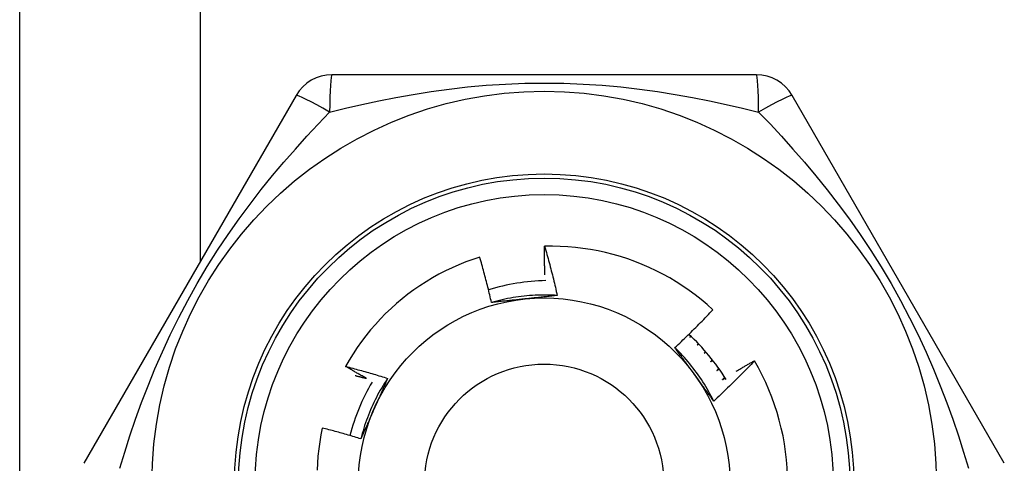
# Model space of a CAD drawing. Header units: inches. Extents: x 6 to 173, y 11 to 93.
# Tile 46 of 214: x 7.239 to 7.709, y 46.012 to 46.223. Entities that reach past the tile are written whole.
import ezdxf

# ---------------------------------------------------------------- set-up
doc = ezdxf.new("R2010")
doc.units = ezdxf.units.IN
doc.header["$MEASUREMENT"] = 0
doc.layers.add('Visible Edges(ANSI)', color=7, linetype='Continuous', lineweight=25)
doc.layers.add('Visible Tangent Edges(ANSI)', color=7, linetype='Continuous', lineweight=25)

msp = doc.modelspace()

# ---------------------------------------------------------------- linework, layer by layer
at = {"layer": 'Visible Edges(ANSI)'}
for p, q in [((7.239448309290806, 44.58833027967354), (7.239448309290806, 47.41633027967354)), ((7.590598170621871, 46.197212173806), (7.388298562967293, 46.19721216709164)), ((7.371250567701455, 46.1873695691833), (7.270100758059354, 46.01217295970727)), ((7.708795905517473, 46.0121728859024), (7.607646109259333, 46.18736947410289)), ((7.559213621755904, 46.07281075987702), (7.558843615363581, 46.07213141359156)), ((7.558843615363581, 46.07213141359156), (7.559355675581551, 46.07267825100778)), ((7.562862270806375, 46.06923262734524), (7.562373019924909, 46.06843545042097)), ((7.562373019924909, 46.06843545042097), (7.563025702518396, 46.06906339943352)), ((7.566325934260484, 46.06546344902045), (7.565705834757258, 46.06456127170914)), ((7.565705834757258, 46.06456127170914), (7.566506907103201, 46.06525534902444)), ((7.589668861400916, 46.06102221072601), (7.589717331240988, 46.06093937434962))]:
    msp.add_line(p, q, dxfattribs=at)
at = {"layer": 'Visible Edges(ANSI)', "flags": 128}
for points in [[(7.489770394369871, 46.10191301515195), (7.48975707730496, 46.10247993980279), (7.489744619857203, 46.10304688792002), (7.489733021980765, 46.10361388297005), (7.489722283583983, 46.10418091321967), (7.489712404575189, 46.10474796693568), (7.489703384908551, 46.10531506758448), (7.489695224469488, 46.10588219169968), (7.489687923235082, 46.10644935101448), (7.489681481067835, 46.10701654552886), (7.489675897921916, 46.10758376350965), (7.489671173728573, 46.10815101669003), (7.489667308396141, 46.1087182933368), (7.489664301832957, 46.10928560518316), (7.489662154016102, 46.10985294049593), (7.489660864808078, 46.11042029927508), (7.489660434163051, 46.11098768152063), (7.489660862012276, 46.11155509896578), (7.489662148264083, 46.11212252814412), (7.489664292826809, 46.11268999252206), (7.489667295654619, 46.11325746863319), (7.489671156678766, 46.11382496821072), (7.489675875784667, 46.11439249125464), (7.489681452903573, 46.11496003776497), (7.489687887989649, 46.11552759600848)], [(7.569914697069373, 46.08533156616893), (7.56717423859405, 46.08776890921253), (7.564360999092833, 46.09011536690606), (7.561477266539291, 46.09236936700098), (7.558525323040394, 46.09452931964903), (7.555507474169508, 46.09659365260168), (7.552426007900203, 46.09856078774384), (7.549283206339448, 46.10042913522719), (7.546081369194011, 46.10219712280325), (7.54282278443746, 46.1038631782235), (7.539509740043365, 46.10542571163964), (7.536144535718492, 46.10688315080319), (7.532730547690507, 46.10823348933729), (7.52927838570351, 46.10947239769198), (7.525792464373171, 46.1105985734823), (7.522275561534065, 46.11161143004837), (7.518730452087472, 46.11251034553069), (7.515159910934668, 46.11329472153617), (7.51156671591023, 46.11396395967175), (7.507953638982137, 46.11451746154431), (7.504323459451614, 46.11495459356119), (7.500678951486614, 46.11527479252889), (7.497022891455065, 46.11547741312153), (7.493358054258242, 46.11556188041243), (7.489687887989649, 46.11552759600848)], [(7.489687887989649, 46.11552759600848), (7.489966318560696, 46.11455866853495), (7.490242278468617, 46.11358904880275), (7.490515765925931, 46.11261871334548), (7.490786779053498, 46.11164769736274), (7.491055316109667, 46.11067598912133), (7.491321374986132, 46.10970360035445), (7.491584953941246, 46.10873051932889), (7.491846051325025, 46.10775675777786), (7.492104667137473, 46.10678232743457), (7.492360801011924, 46.10580719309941), (7.492614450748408, 46.10483137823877), (7.492865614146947, 46.10385489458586), (7.493114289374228, 46.10287773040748), (7.493360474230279, 46.10189989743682), (7.493604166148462, 46.10092138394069), (7.493845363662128, 46.09994222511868), (7.494084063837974, 46.0989623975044), (7.494320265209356, 46.09798191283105), (7.494553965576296, 46.09700078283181), (7.494785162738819, 46.0960190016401), (7.49501385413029, 46.09503658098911), (7.495240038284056, 46.09405351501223), (7.495463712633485, 46.09306981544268), (7.495684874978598, 46.09208548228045)], [(7.458735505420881, 46.11037301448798), (7.455395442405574, 46.10926422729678), (7.452088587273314, 46.10804997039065), (7.44881748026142, 46.1067306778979), (7.44558820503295, 46.10530841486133), (7.442409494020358, 46.10378707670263), (7.439283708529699, 46.10216811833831), (7.436213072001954, 46.1004529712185), (7.433199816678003, 46.09864301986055), (7.430246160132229, 46.09673968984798), (7.42735434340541, 46.09474437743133), (7.424526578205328, 46.09265850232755), (7.421765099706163, 46.09048346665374), (7.419072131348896, 46.08822067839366), (7.416449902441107, 46.08587154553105), (7.413900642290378, 46.08343748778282), (7.4114275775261, 46.08092095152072), (7.40903847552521, 46.07832967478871), (7.406735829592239, 46.07566679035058), (7.404521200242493, 46.07293448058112), (7.402396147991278, 46.07013494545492), (7.4003622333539, 46.06727038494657), (7.398421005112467, 46.06434298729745), (7.396574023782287, 46.06135495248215), (7.394822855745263, 46.05830847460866)], [(7.464367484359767, 46.08873539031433), (7.464158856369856, 46.08964395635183), (7.463947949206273, 46.09055193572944), (7.46373476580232, 46.09145932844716), (7.463519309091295, 46.0923661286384), (7.463301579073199, 46.09327233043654), (7.463081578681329, 46.0941779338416), (7.462859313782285, 46.09508293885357), (7.46263477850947, 46.09598733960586), (7.462407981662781, 46.09689112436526), (7.462178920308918, 46.09779430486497), (7.46194760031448, 46.09869686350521), (7.461714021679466, 46.09959880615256), (7.46147818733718, 46.10050012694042), (7.461240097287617, 46.1014008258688), (7.460999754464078, 46.1023008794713), (7.460757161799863, 46.10320031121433), (7.460512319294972, 46.10409910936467), (7.460265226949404, 46.10499728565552), (7.460015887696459, 46.1058948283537), (7.459764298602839, 46.1067917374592), (7.459510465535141, 46.10768801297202), (7.459254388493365, 46.10858365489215), (7.458996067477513, 46.1094786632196), (7.458735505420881, 46.11037301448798)], [(7.495684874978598, 46.09208548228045), (7.494368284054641, 46.09216711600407), (7.493050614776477, 46.09222917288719), (7.491732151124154, 46.09227170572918), (7.490413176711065, 46.09229474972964), (7.489093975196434, 46.09229835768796), (7.487774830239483, 46.09228257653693), (7.48645602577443, 46.09224744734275), (7.485137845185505, 46.0921930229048), (7.48382057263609, 46.09211935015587), (7.482504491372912, 46.09202647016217), (7.481189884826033, 46.09191442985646), (7.479877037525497, 46.09178328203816), (7.478566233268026, 46.09163306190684), (7.477257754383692, 46.09146382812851), (7.475951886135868, 46.09127561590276), (7.474648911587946, 46.09106847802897), (7.473349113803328, 46.09084246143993), (7.472052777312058, 46.09059761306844), (7.470760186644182, 46.09033397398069), (7.469471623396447, 46.09005159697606), (7.468187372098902, 46.08975052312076), (7.466907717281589, 46.08943079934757), (7.465632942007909, 46.08909247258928), (7.464363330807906, 46.08873559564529)], [(7.480188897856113, 46.09042769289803), (7.479524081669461, 46.090357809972), (7.478859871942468, 46.09028797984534), (7.478196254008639, 46.0902181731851), (7.477533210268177, 46.09014838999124), (7.476870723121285, 46.09007861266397), (7.476208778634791, 46.09000882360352), (7.475547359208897, 46.08993901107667), (7.474886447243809, 46.08986916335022), (7.474226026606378, 46.08979926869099), (7.473566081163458, 46.08972930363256), (7.472906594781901, 46.08965926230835), (7.47224755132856, 46.08958913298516), (7.47158893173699, 46.08951889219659), (7.470930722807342, 46.08944853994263), (7.47027290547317, 46.08937804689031), (7.469615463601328, 46.08930741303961), (7.468958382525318, 46.08923661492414), (7.468301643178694, 46.08916564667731), (7.467645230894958, 46.0890944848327), (7.466989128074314, 46.08902312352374), (7.466333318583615, 46.08895155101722), (7.465677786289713, 46.08887974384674), (7.465022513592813, 46.08880769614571), (7.464367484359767, 46.08873539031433)], [(7.495684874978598, 46.09208548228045), (7.495043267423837, 46.092014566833), (7.494401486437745, 46.09194392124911), (7.49375950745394, 46.09187353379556), (7.49311730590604, 46.09180338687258), (7.492474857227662, 46.09173346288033), (7.491832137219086, 46.09166375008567), (7.491189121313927, 46.09159423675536), (7.490545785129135, 46.09152489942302), (7.489902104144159, 46.09145572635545), (7.489258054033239, 46.09138670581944), (7.488613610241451, 46.09131782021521), (7.487968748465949, 46.09124905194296), (7.487323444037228, 46.0911803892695), (7.4866776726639, 46.09111181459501), (7.486031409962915, 46.0910433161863), (7.48538463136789, 46.09097487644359), (7.484737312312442, 46.09090648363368), (7.48408942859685, 46.09083812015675), (7.483440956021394, 46.09076976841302), (7.482791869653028, 46.09070141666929), (7.482142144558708, 46.09063304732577), (7.481491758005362, 46.09056464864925), (7.480840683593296, 46.09049619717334), (7.480188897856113, 46.09042769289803)], [(7.551736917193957, 46.06725346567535), (7.552519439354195, 46.06798172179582), (7.55329979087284, 46.06871218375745), (7.554077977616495, 46.06944485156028), (7.554853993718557, 46.0701797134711), (7.555627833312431, 46.07091677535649), (7.556399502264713, 46.07165601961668), (7.557168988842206, 46.07239745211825), (7.557936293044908, 46.07314105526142), (7.558701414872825, 46.07388684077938), (7.559464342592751, 46.07463478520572), (7.560225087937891, 46.07538490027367), (7.560983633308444, 46.0761371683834), (7.561739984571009, 46.07689158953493), (7.56249413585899, 46.07764815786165), (7.563246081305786, 46.07840686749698), (7.563995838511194, 46.07916773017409), (7.564743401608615, 46.0799307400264), (7.565488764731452, 46.08069589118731), (7.5662319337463, 46.08146318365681), (7.566972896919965, 46.08223261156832), (7.567711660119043, 46.08300416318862), (7.568448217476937, 46.08377784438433), (7.569182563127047, 46.08455364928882), (7.569914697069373, 46.08533156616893)], [(7.570296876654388, 46.0418068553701), (7.569709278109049, 46.0429878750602), (7.569104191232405, 46.04416003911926), (7.568481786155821, 46.04532312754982), (7.567842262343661, 46.04647691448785), (7.567185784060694, 46.04762117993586), (7.566512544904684, 46.04875570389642), (7.565822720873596, 46.04988025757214), (7.565116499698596, 46.05099462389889), (7.564394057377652, 46.05209857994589), (7.563655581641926, 46.0531918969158), (7.562901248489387, 46.05427436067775), (7.562131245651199, 46.05534574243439), (7.561345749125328, 46.05640582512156), (7.56054494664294, 46.0574543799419), (7.5597290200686, 46.05849119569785), (7.558898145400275, 46.05951603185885), (7.55805251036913, 46.06052868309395), (7.55719229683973, 46.06152892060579), (7.556317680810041, 46.06251651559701), (7.555428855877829, 46.06349125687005), (7.554525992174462, 46.06445290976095), (7.553609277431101, 46.06540126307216), (7.552678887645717, 46.06633608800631), (7.551735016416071, 46.06725716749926)], [(7.561113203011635, 46.05439787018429), (7.560720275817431, 46.05493867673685), (7.560327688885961, 46.0554789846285), (7.55993543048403, 46.05601879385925), (7.559543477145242, 46.05655811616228), (7.559151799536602, 46.05709695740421), (7.558760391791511, 46.05763532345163), (7.558369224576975, 46.05817322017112), (7.557978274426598, 46.05871066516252), (7.55758753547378, 46.05924765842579), (7.55719697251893, 46.05978420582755), (7.55680657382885, 46.06032031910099), (7.556416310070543, 46.06085599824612), (7.556026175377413, 46.06139126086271), (7.555636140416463, 46.06192610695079), (7.555246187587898, 46.06246054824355), (7.554856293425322, 46.06299459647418), (7.554466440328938, 46.06352824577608), (7.55407661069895, 46.06406151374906), (7.553686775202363, 46.06459440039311), (7.553296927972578, 46.06512692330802), (7.552907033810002, 46.06565908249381), (7.552517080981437, 46.06619088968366), (7.552127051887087, 46.06672234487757), (7.551736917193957, 46.06725346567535)], [(7.394822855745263, 46.05830847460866), (7.395662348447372, 46.05809217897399), (7.396501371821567, 46.05787404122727), (7.397339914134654, 46.05765406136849), (7.398177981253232, 46.05743223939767), (7.399015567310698, 46.05720858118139), (7.399852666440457, 46.05698308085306), (7.400689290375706, 46.05675573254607), (7.401525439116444, 46.05652654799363), (7.402361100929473, 46.05629551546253), (7.403196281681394, 46.05606264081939), (7.404030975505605, 46.05582792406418), (7.40486517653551, 46.05559136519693), (7.405698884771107, 46.05535295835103), (7.406532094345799, 46.05511271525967), (7.407364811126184, 46.05487062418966), (7.408197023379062, 46.0546266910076), (7.409028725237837, 46.05438091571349), (7.409859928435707, 46.05413329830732), (7.410690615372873, 46.05388383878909), (7.411520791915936, 46.05363253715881), (7.412350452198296, 46.05337939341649), (7.413179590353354, 46.0531244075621), (7.41400821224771, 46.05286757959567), (7.414836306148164, 46.05260890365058)], [(7.404816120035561, 46.05258263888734), (7.404396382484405, 46.05281497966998), (7.403976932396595, 46.05304786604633), (7.403557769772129, 46.05328129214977), (7.40313890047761, 46.0535152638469), (7.402720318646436, 46.05374978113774), (7.402302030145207, 46.05398484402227), (7.401884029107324, 46.05422044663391), (7.401466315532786, 46.05445658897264), (7.401048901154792, 46.05469327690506), (7.400631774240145, 46.05493050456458), (7.400214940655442, 46.05516827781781), (7.399798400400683, 46.05540659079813), (7.39938214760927, 46.05564544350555), (7.398966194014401, 46.05588484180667), (7.398550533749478, 46.05612477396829), (7.3981351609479, 46.0563652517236), (7.397720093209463, 46.05660626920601), (7.397305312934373, 46.05684782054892), (7.396890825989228, 46.05708991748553), (7.396476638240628, 46.05733255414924), (7.39606274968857, 46.05757572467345), (7.395649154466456, 46.05781943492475), (7.395235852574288, 46.05806368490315), (7.394822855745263, 46.05830847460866)], [(7.569594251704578, 46.06151253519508), (7.569562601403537, 46.06147111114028), (7.569530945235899, 46.06142968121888), (7.569499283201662, 46.06138826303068), (7.569467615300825, 46.06134684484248), (7.56943594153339, 46.06130543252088), (7.569404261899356, 46.06126402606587), (7.569372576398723, 46.06122261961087), (7.569340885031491, 46.06118121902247), (7.56930918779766, 46.06113981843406), (7.569277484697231, 46.06109842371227), (7.569245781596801, 46.06105703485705), (7.569214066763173, 46.06101565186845), (7.569182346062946, 46.06097426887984), (7.56915062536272, 46.06093289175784), (7.569118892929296, 46.06089152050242), (7.569087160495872, 46.06085014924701), (7.569055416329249, 46.0608087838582), (7.569023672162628, 46.06076742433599), (7.568991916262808, 46.06072606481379), (7.568960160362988, 46.06068471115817), (7.568928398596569, 46.06064336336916), (7.568896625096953, 46.06060201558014), (7.568864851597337, 46.06056067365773), (7.568833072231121, 46.06051933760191)], [(7.568833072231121, 46.06051933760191), (7.568872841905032, 46.06055041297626), (7.568912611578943, 46.06058148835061), (7.568952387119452, 46.06061255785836), (7.568992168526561, 46.0606436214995), (7.569031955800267, 46.06067468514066), (7.569071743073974, 46.06070573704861), (7.56911153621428, 46.06073678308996), (7.569151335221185, 46.06076782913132), (7.569191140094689, 46.06079886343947), (7.569230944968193, 46.06082989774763), (7.569270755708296, 46.06086092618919), (7.569310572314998, 46.06089194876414), (7.5693503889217, 46.06092296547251), (7.5693902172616, 46.06095397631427), (7.569430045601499, 46.06098498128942), (7.569469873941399, 46.06101598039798), (7.569509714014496, 46.06104697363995), (7.569549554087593, 46.06107796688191), (7.56958940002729, 46.06110894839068), (7.569629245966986, 46.06113992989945), (7.56966910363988, 46.06117090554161), (7.569708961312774, 46.06120187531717), (7.569748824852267, 46.06123283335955), (7.56978868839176, 46.06126379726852)], [(7.589717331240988, 46.06093937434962), (7.58893491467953, 46.0601158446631), (7.588150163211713, 46.05929457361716), (7.587363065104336, 46.05847556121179), (7.586573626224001, 46.05765882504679), (7.585781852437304, 46.05684435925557), (7.584987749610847, 46.05603217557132), (7.58419131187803, 46.05522227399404), (7.583392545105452, 46.05441466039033), (7.582591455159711, 46.05360933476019), (7.581788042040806, 46.05280631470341), (7.580982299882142, 46.0520055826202), (7.580174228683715, 46.05120714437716), (7.579363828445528, 46.05041100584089), (7.578551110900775, 46.04961717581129), (7.577736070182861, 46.04882565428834), (7.576918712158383, 46.04803645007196), (7.576099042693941, 46.04724956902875), (7.575277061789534, 46.04646501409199), (7.574452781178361, 46.0456827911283), (7.573626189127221, 46.04490290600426), (7.572797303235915, 46.04412536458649), (7.571966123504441, 46.04335017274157), (7.571132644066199, 46.04257733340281), (7.570296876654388, 46.0418068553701)], [(7.572657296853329, 46.05738979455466), (7.572619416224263, 46.05734517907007), (7.572581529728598, 46.05730056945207), (7.572543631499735, 46.05725596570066), (7.572505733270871, 46.05721136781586), (7.572467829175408, 46.05716677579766), (7.572429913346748, 46.05712218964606), (7.57239199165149, 46.05707760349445), (7.572354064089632, 46.05703302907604), (7.572316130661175, 46.05698846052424), (7.572278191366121, 46.05694389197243), (7.572240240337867, 46.05689932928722), (7.572202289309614, 46.05685477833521), (7.572164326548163, 46.05681022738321), (7.572126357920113, 46.05676568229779), (7.572088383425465, 46.05672114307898), (7.572050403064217, 46.05667660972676), (7.572012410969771, 46.05663208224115), (7.571974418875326, 46.05658755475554), (7.571936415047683, 46.05654303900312), (7.571898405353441, 46.0564985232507), (7.5718603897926, 46.05645401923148), (7.57182236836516, 46.05640951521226), (7.571784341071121, 46.05636502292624), (7.571746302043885, 46.05632053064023)], [(7.571746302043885, 46.05632053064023), (7.571792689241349, 46.0563530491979), (7.571839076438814, 46.05638556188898), (7.571885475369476, 46.05641806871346), (7.571931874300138, 46.05645056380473), (7.571978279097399, 46.05648305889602), (7.572024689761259, 46.0565155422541), (7.572071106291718, 46.05654801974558), (7.572117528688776, 46.05658049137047), (7.572163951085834, 46.05661295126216), (7.57221038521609, 46.05664541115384), (7.572256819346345, 46.05667785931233), (7.5723032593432, 46.05671030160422), (7.572349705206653, 46.05674273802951), (7.572396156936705, 46.05677516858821), (7.572442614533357, 46.0568075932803), (7.572489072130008, 46.05684000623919), (7.572535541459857, 46.05687241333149), (7.572582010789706, 46.05690481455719), (7.572628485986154, 46.05693720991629), (7.5726749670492, 46.05696959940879), (7.572721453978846, 46.05700197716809), (7.572767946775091, 46.0570343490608), (7.572814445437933, 46.0570667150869), (7.572860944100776, 46.05709907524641)], [(7.580968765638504, 46.05597461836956), (7.581328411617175, 46.0561894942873), (7.5816883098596, 46.05640398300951), (7.582048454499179, 46.05661806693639), (7.58240885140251, 46.05683176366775), (7.582769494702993, 46.05704505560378), (7.58313039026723, 46.05725796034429), (7.58349153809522, 46.05747046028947), (7.583852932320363, 46.05768256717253), (7.584214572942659, 46.05789427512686), (7.584576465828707, 46.05810559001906), (7.58493860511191, 46.05831650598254), (7.585300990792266, 46.05852702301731), (7.585663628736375, 46.05873714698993), (7.586026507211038, 46.05894687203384), (7.586389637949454, 46.05915619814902), (7.586753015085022, 46.05936512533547), (7.587116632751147, 46.0595736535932), (7.587480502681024, 46.0597817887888), (7.587844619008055, 46.05998951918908), (7.58820896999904, 46.06019685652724), (7.588573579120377, 46.06040379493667), (7.588938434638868, 46.06061033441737), (7.589303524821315, 46.06081646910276), (7.589668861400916, 46.06102221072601)], [(7.399315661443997, 46.05396320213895), (7.399545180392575, 46.05390726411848), (7.399774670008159, 46.05385118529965), (7.400004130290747, 46.05379496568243), (7.40023356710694, 46.05373861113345), (7.400462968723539, 46.05368212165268), (7.400692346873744, 46.05362549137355), (7.400921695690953, 46.05356872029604), (7.401151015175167, 46.05351182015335), (7.401380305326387, 46.05345477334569), (7.401609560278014, 46.05339759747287), (7.401838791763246, 46.05334028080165), (7.402067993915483, 46.05328282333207), (7.402297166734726, 46.05322523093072), (7.402526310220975, 46.05316750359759), (7.402755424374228, 46.05310963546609), (7.402984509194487, 46.05305162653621), (7.403213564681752, 46.05299348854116), (7.403442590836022, 46.05293520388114), (7.403671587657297, 46.05287679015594), (7.403900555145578, 46.05281823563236), (7.404129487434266, 46.05275954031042), (7.404358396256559, 46.05270071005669), (7.404587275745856, 46.0526417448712), (7.404816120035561, 46.05258263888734)], [(7.414836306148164, 46.05260890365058), (7.414107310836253, 46.05150952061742), (7.41339473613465, 46.05039941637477), (7.412698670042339, 46.04927885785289), (7.412019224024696, 46.04814811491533), (7.411356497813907, 46.04700745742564), (7.410710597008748, 46.04585715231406), (7.410081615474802, 46.04469747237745), (7.409469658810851, 46.04352868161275), (7.408874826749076, 46.04235105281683), (7.408297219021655, 46.0411648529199), (7.407736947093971, 46.03997034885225), (7.407194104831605, 46.03876781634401), (7.406668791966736, 46.03755751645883), (7.406161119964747, 46.03633972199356), (7.405671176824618, 46.03511470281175), (7.405199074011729, 46.03388272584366), (7.404744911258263, 46.03264405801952), (7.404308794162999, 46.03139897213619), (7.403890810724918, 46.03014773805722), (7.403491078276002, 46.02889061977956), (7.403109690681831, 46.02762789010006), (7.402746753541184, 46.0263598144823), (7.402402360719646, 46.02508666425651), (7.402076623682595, 46.02380870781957)], [(7.414836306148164, 46.05260890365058), (7.414576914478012, 46.0520177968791), (7.414317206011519, 46.05142667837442), (7.414057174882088, 46.05083551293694), (7.413796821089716, 46.05024427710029), (7.413536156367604, 46.04965293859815), (7.413275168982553, 46.04906147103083), (7.413013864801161, 46.04846984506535), (7.412752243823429, 46.04787803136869), (7.412490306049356, 46.04728600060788), (7.412228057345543, 46.04669372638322), (7.411965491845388, 46.04610117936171), (7.411702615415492, 46.04550832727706), (7.411439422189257, 46.04491514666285), (7.411175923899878, 46.04432160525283), (7.410912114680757, 46.04372767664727), (7.410647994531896, 46.04313333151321), (7.410383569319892, 46.04253854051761), (7.410118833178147, 46.04194327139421), (7.409853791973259, 46.04134750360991), (7.409588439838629, 46.04075120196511), (7.409322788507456, 46.04015434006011), (7.40905683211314, 46.03955688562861), (7.408790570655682, 46.03895881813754), (7.408524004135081, 46.03836009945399)], [(7.570296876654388, 46.0418068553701), (7.569914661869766, 46.04232704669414), (7.569532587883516, 46.04284752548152), (7.569150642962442, 46.04336830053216), (7.568768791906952, 46.04388938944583), (7.568387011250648, 46.04441080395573), (7.568005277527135, 46.04493256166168), (7.567623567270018, 46.04545467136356), (7.567241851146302, 46.04597714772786), (7.566860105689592, 46.0465000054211), (7.566478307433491, 46.04702325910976), (7.566096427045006, 46.04754692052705), (7.56571444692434, 46.04807100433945), (7.565332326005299, 46.04859552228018), (7.564950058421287, 46.04912048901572), (7.564567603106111, 46.04964591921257), (7.564184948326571, 46.05017182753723), (7.563802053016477, 46.0506982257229), (7.56341890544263, 46.05122512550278), (7.563035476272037, 46.05175254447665), (7.562651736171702, 46.05228049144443), (7.562267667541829, 46.05280898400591), (7.561883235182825, 46.05333803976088), (7.561498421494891, 46.05386766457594), (7.561113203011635, 46.05439787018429)], [(7.575505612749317, 46.05310569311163), (7.575461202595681, 46.05305854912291), (7.575416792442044, 46.05301141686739), (7.575372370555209, 46.05296428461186), (7.575327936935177, 46.05291716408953), (7.575283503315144, 46.05287004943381), (7.575239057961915, 46.05282294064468), (7.575194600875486, 46.05277583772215), (7.575150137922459, 46.05272874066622), (7.575105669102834, 46.05268165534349), (7.575061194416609, 46.05263457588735), (7.575016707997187, 46.05258750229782), (7.574972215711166, 46.05254043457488), (7.574927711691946, 46.05249337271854), (7.574883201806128, 46.0524463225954), (7.574838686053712, 46.05239927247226), (7.574794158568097, 46.05235223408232), (7.574749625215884, 46.05230520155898), (7.574705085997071, 46.05225818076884), (7.574660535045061, 46.05221115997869), (7.574615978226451, 46.05216415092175), (7.574571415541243, 46.05211714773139), (7.574526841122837, 46.05207015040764), (7.574482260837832, 46.05202315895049), (7.574437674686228, 46.05197617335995)], [(7.574437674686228, 46.05197617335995), (7.574490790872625, 46.05200944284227), (7.574543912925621, 46.05204270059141), (7.574597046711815, 46.05207594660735), (7.574650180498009, 46.05210918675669), (7.574703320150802, 46.05214241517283), (7.574756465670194, 46.05217563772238), (7.574809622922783, 46.05220885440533), (7.574862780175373, 46.05224205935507), (7.574915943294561, 46.05227525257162), (7.574969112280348, 46.05230843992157), (7.575022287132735, 46.05234161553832), (7.57507546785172, 46.05237478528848), (7.575128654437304, 46.05240794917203), (7.575181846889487, 46.05244110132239), (7.575235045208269, 46.05247424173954), (7.57528824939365, 46.05250737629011), (7.575341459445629, 46.05254049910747), (7.575394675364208, 46.05257361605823), (7.575447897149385, 46.0526067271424), (7.575501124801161, 46.05263982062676), (7.575554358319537, 46.05267291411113), (7.575607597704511, 46.0527059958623), (7.575660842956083, 46.05273906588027), (7.575714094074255, 46.05277213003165)], [(7.408524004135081, 46.03836009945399), (7.408252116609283, 46.03774941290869), (7.407980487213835, 46.03713927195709), (7.407709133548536, 46.03652966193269), (7.407438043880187, 46.0359205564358), (7.407167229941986, 46.03531193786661), (7.406896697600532, 46.03470378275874), (7.406626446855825, 46.03409607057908), (7.406356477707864, 46.03348878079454), (7.406086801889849, 46.03288188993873), (7.405817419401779, 46.03227538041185), (7.405548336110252, 46.0316692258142), (7.40527954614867, 46.03106341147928), (7.40501106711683, 46.03045791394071), (7.404742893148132, 46.02985270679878), (7.404475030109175, 46.0292477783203), (7.40420747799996, 46.02864309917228), (7.403940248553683, 46.02803865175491), (7.403673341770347, 46.02743441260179), (7.403406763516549, 46.02683036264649), (7.403140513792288, 46.02622648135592), (7.402874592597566, 46.02562274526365), (7.402609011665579, 46.02501913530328), (7.40234377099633, 46.02441562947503), (7.402078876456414, 46.02381220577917)], [(7.383708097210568, 46.02896339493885), (7.383029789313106, 46.02566036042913), (7.382454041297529, 46.02233787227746), (7.381981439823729, 46.01899830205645), (7.381612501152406, 46.01564401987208), (7.381347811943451, 46.01227739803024), (7.381187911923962, 46.00890080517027)], [(7.402078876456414, 46.02381220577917), (7.401318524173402, 46.02404580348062), (7.400557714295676, 46.0242777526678), (7.399796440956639, 46.02450805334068), (7.399034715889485, 46.02473670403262), (7.398272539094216, 46.02496370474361), (7.397509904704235, 46.02518905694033), (7.396746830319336, 46.0254127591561), (7.395983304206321, 46.02563481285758), (7.395219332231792, 46.02585521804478), (7.394454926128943, 46.02607397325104), (7.393690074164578, 46.02629107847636), (7.392924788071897, 46.02650653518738), (7.392159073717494, 46.02672034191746), (7.391392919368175, 46.02693250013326), (7.390626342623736, 46.02714300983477), (7.389859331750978, 46.02735186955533), (7.389091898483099, 46.02755907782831), (7.388324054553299, 46.027764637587), (7.38755577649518, 46.0279685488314), (7.386787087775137, 46.02817081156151), (7.386017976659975, 46.02837142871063), (7.385248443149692, 46.02857039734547), (7.384478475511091, 46.02876771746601), (7.383708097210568, 46.02896339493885)]]:
    msp.add_lwpolyline(points, dxfattribs=at)
at = {"layer": 'Visible Edges(ANSI)'}
for centre, radius in [((7.489448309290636, 46.00233027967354), 0.1870078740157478), ((7.489448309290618, 46.00233027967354), 0.137795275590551), ((7.489448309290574, 46.00233027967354), 0.0885826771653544)]:
    msp.add_circle(centre, radius, dxfattribs=at)
for centre, radius, start, end in [((7.388298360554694, 46.17752713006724), 0.0196850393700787, 90.00000000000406, 149.9999999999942), ((7.590598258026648, 46.17752713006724), 0.0196850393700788, 30.00000000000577, 90), ((7.492146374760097, 46.00077255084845), 0.0984251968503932, 91.1335293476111, 107.2629737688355), ((7.492146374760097, 46.00077255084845), 0.0984251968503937, 31.41705126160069, 47.70405370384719), ((7.48944830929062, 46.00233027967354), 0.1161417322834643, 0, 30.30707566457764), ((7.492146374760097, 46.00077255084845), 0.0984251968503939, 149.4219145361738, 165.5198235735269)]:
    msp.add_arc(centre, radius, start, end, dxfattribs=at)
at = {"layer": 'Visible Tangent Edges(ANSI)'}
msp.add_line((7.325448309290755, 47.41633027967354), (7.325448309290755, 46.10803772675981), dxfattribs=at)
at = {"layer": 'Visible Tangent Edges(ANSI)', "flags": 128}
for points in [[(7.387201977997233, 46.1794300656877), (7.394817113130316, 46.18128900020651), (7.402616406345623, 46.18308409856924), (7.410595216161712, 46.18479565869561), (7.418747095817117, 46.18640350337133), (7.427056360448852, 46.187885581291), (7.435521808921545, 46.18922380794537), (7.444145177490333, 46.19040086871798), (7.452928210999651, 46.19139941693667), (7.461872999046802, 46.1922020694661), (7.470975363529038, 46.19279088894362), (7.480195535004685, 46.19315260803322), (7.489486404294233, 46.19327516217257), (7.498777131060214, 46.19315178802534), (7.507996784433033, 46.1927884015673), (7.517101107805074, 46.19219567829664), (7.526053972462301, 46.19139079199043), (7.534831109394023, 46.19039127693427), (7.543441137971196, 46.18921440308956), (7.551886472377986, 46.18787801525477), (7.560168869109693, 46.18639990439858), (7.568292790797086, 46.1847972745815), (7.576263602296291, 46.1830871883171), (7.584068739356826, 46.18129088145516), (7.591694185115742, 46.17942988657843)], [(7.287149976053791, 46.00985666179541), (7.289494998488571, 46.01750855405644), (7.292001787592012, 46.0252732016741), (7.294684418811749, 46.03313445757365), (7.29755474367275, 46.04106960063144), (7.300627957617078, 46.04906888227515), (7.303919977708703, 46.05712511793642), (7.307446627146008, 46.06523096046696), (7.311223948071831, 46.07337920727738), (7.315262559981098, 46.08155218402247), (7.319556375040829, 46.08971292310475), (7.32409649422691, 46.0978222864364), (7.328856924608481, 46.10582065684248), (7.333783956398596, 46.11362751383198), (7.33883911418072, 46.12120087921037), (7.344003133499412, 46.12853876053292), (7.349257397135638, 46.13564136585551), (7.35458359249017, 46.14251292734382), (7.359967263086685, 46.14916376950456), (7.365394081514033, 46.15560444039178), (7.370850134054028, 46.16184589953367), (7.376318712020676, 46.16789633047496), (7.381776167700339, 46.17375673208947), (7.387198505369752, 46.17942773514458)], [(7.591698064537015, 46.17942810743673), (7.59711551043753, 46.17376266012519), (7.60256976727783, 46.16790582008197), (7.608041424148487, 46.16185175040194), (7.613509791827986, 46.15559594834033), (7.618947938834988, 46.14914092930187), (7.624339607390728, 46.14247876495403), (7.629670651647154, 46.13559925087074), (7.634926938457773, 46.12849217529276), (7.64009445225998, 46.12114709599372), (7.645155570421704, 46.1135586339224), (7.650078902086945, 46.10575458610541), (7.654830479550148, 46.09776973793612), (7.659368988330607, 46.08966202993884), (7.663664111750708, 46.08149589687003), (7.667702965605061, 46.07331495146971), (7.671482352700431, 46.06515911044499), (7.675005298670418, 46.05705811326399), (7.678291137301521, 46.0490131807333), (7.681356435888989, 46.04103111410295), (7.684217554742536, 46.03311929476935), (7.686891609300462, 46.02528244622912), (7.68939604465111, 46.01752447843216), (7.691742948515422, 46.00986689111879)]]:
    msp.add_lwpolyline(points, dxfattribs=at)
at = {"layer": 'Visible Tangent Edges(ANSI)'}
for centre, radius in [((7.489448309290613, 46.00233027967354), 0.1476377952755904), ((7.489448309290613, 46.00233027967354), 0.1456692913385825), ((7.489448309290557, 46.00233027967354), 0.0570866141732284)]:
    msp.add_circle(centre, radius, dxfattribs=at)
for centre, major_axis, ratio, start_param, end_param in [((7.388298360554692, 46.17752713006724), (1e-16, 0.0196850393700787), 0.056053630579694, 4.8123e-12, 1.474011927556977), ((7.590598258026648, 46.17752713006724), (0, 0.0196850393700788), 0.0560536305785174, 4.809173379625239, 6.283185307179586), ((7.388298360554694, 46.17752713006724), (-0.0170477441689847, 0.0098425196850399), 0.0560536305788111, 4.80917337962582, 6.283185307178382), ((7.590598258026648, 46.17752713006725), (0.017047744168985, 0.0098425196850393), 0.0560536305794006, 0, 1.474011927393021)]:
    msp.add_ellipse(centre, major_axis=major_axis, ratio=ratio, start_param=start_param, end_param=end_param, dxfattribs=at)

doc.saveas('drawing.dxf')
